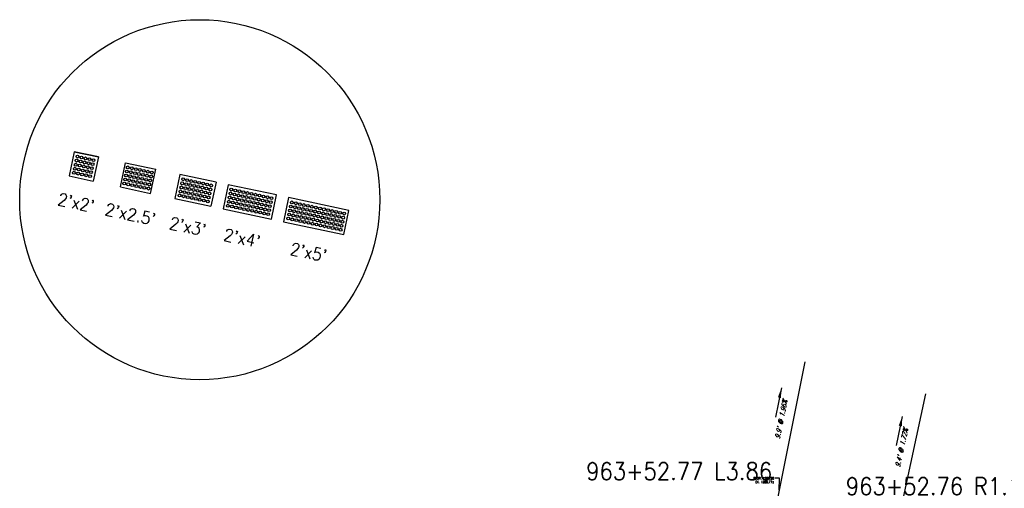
# Model space of a CAD drawing. Extents: x 167754 to 212748, y 396132 to 454338.
# Tile 146 of 147: x 173571 to 173651, y 454300 to 454338. Entities that reach past the tile are written whole.
import ezdxf
from ezdxf import colors
from ezdxf.entities.mleader import LeaderData, LeaderLine
from ezdxf.enums import TextEntityAlignment as Align
from ezdxf.math import Vec2, Vec3

# ---------------------------------------------------------------- set-up
doc = ezdxf.new("R2010")
doc.units = 0
doc.header["$MEASUREMENT"] = 0
doc.layers.get('0').update_dxf_attribs({"linetype": 'CONTINUOUS'})
for name, color, linetype, plot in [('0_3DP_MAT', 181, 'CONTINUOUS', False), ('0_EX. 3DP', 31, 'CONTINUOUS', False), ('SC_SCRATCH-1', 7, 'CONTINUOUS', False), ('SC_SCRATCH-2', 2, 'CONTINUOUS', False), ('SC_SCRATCH-3', 3, 'CONTINUOUS', False), ('SC_SCRATCH-4', 4, 'CONTINUOUS', False), ('SC_SCRATCH-5', 5, 'CONTINUOUS', False)]:
    doc.layers.add(name, color=color, linetype=linetype, plot=plot)
doc.layers.add('SC_SCRATCH-6', color=6, linetype='CONTINUOUS')
doc.styles.add('romans', font='romans.shx', dxfattribs={"width": 0.75, "oblique": 22.5})
doc.styles.get("Standard").update_dxf_attribs({"font": 'romans.shx', "width": 0.9})
doc.dimstyles.new('4P', dxfattribs={"dimscale": 4, "dimtxt": 0.14, "dimasz": 0.14, "dimexe": 0.05, "dimexo": 0.05, "dimgap": 0.05, "dimtad": 1, "dimzin": 0, "dimdsep": 46, "dimtxsty": 'romans', "dimcen": 0, "dimdle": 0.1, "dimclrd": 1, "dimclre": 1, "dimclrt": 7, "dimaunit": 1, "dimadec": 4, "dimazin": 0, "dimtfac": 1, "dimtmove": 0, "dimatfit": 2, "dimfxl": 1, "dimtvp": 1, "dimtolj": 1, "dimtzin": 0, "dimarcsym": 0})

# ---------------------------------------------------------------- blocks, each defined once
blk = doc.blocks.new('DOMES_5FT')
for p, q in [((-0.07, 2.499), (-2.069, 2.443)), ((-2.069, 2.443), (-1.929, -2.555)), ((0.07, -2.499), (-0.07, 2.499)), ((-1.929, -2.555), (0.07, -2.499))]:
    blk.add_line(p, q)
for centre in [(-1.725, 2.12), (-1.716, 1.788), (-1.392, 2.13), (-1.383, 1.797), (-1.059, 2.139), (-1.05, 1.806), (-0.727, 2.148), (-0.717, 1.816), (-0.708, 1.481), (-0.394, 2.158), (-0.384, 1.825), (-0.375, 1.49), (-1.706, 1.453), (-1.697, 1.12), (-1.688, 0.787), (-1.374, 1.462), (-1.364, 1.129), (-1.355, 0.796), (-1.041, 1.471), (-1.031, 1.138), (-1.022, 0.806), (-0.698, 1.148), (-0.689, 0.815), (-0.366, 1.157), (-0.356, 0.824), (-1.678, 0.454), (-1.669, 0.121), (-1.346, 0.463), (-1.336, 0.131), (-1.013, 0.473), (-1.003, 0.14), (-0.68, 0.482), (-0.67, 0.149), (-0.347, 0.491), (-0.338, 0.159), (-1.66, -0.212), (-1.65, -0.547), (-1.641, -0.881), (-1.327, -0.202), (-1.317, -0.537), (-1.308, -0.872), (-0.994, -0.193), (-0.985, -0.528), (-0.975, -0.863), (-0.661, -0.184), (-0.652, -0.518), (-0.642, -0.853), (-0.328, -0.174), (-0.319, -0.509), (-0.309, -0.844), (-1.632, -1.214), (-1.622, -1.547), (-1.299, -1.205), (-1.289, -1.538), (-0.966, -1.196), (-0.956, -1.528), (-0.633, -1.186), (-0.624, -1.519), (-0.3, -1.177), (-0.291, -1.51), (-1.613, -1.88), (-1.604, -2.213), (-1.28, -1.871), (-1.271, -2.204), (-0.947, -1.861), (-0.938, -2.194), (-0.614, -1.852), (-0.605, -2.185), (-0.281, -1.843), (-0.272, -2.175)]:
    blk.add_circle(centre, 0.115)
blk = doc.blocks.new('DOMES_4FT')
for p, q in [((-21.22, 49.29), (-23.96, 1.37)), ((2.74, 47.92), (-21.22, 49.29)), ((0, 0), (2.74, 47.92)), ((-23.96, 1.37), (0, 0))]:
    blk.add_line(p, q)
for centre in [(-17.89, 37.09), (-17.66, 41.08), (-17.43, 45.07), (-13.67, 40.86), (-13.44, 44.85), (-9.68, 40.63), (-9.45, 44.62), (-5.69, 40.4), (-5.47, 44.39), (-1.7, 40.17), (-1.48, 44.16), (-18.35, 29.12), (-18.12, 33.11), (-14.36, 28.89), (-14.13, 32.88), (-13.9, 36.87), (-10.37, 28.66), (-10.14, 32.65), (-9.91, 36.64), (-6.38, 28.43), (-6.15, 32.42), (-5.92, 36.41), (-2.39, 28.2), (-2.16, 32.19), (-1.93, 36.18), (-18.81, 21.09), (-18.58, 25.1), (-14.82, 20.86), (-14.59, 24.87), (-10.83, 20.63), (-10.6, 24.65), (-6.84, 20.4), (-6.61, 24.42), (-2.85, 20.18), (-2.62, 24.19), (-19.49, 9.12), (-19.26, 13.11), (-19.03, 17.1), (-15.5, 8.89), (-15.27, 12.88), (-15.04, 16.87), (-11.51, 8.66), (-11.28, 12.65), (-11.06, 16.64), (-7.52, 8.44), (-7.29, 12.42), (-7.07, 16.41), (-3.53, 8.21), (-3.3, 12.2), (-3.08, 16.19), (-19.72, 5.13), (-15.73, 4.9), (-11.74, 4.67), (-7.75, 4.45), (-3.76, 4.22)]:
    blk.add_circle(centre, 1.37)

msp = doc.modelspace()

# ---------------------------------------------------------------- linework, layer by layer
at = {"layer": '0_EX. 3DP'}
for points in [[(173628.155, 454280.38, 1287.281), (173630.812, 454290.824, 1286.981), (173632.719, 454300.209, 1286.746), (173634.653, 454309.916, 1286.552)], [(173642.465, 454298.171, 1286.742), (173644.417, 454307.32, 1286.581)]]:
    msp.add_polyline3d(points, dxfattribs=at)
at = {"layer": 'SC_SCRATCH-1', "color": 1}
for points in [[(173575.46, 454326.94), (173575.04, 454324.985)], [(173575.46, 454326.94), (173577.416, 454326.521)], [(173577.416, 454326.521), (173575.46, 454326.94)], [(173577.416, 454326.521), (173576.996, 454324.565)], [(173577.416, 454326.521), (173576.996, 454324.565)], [(173575.04, 454324.985), (173576.996, 454324.565)]]:
    msp.add_lwpolyline(points, dxfattribs=at)
at = {"layer": 'SC_SCRATCH-1'}
msp.add_circle((173585.619, 454323.052), 14.582, dxfattribs=at)
at = {"layer": 'SC_SCRATCH-1', "color": 1}
for centre in [(173575.575, 454325.889), (173575.645, 454326.215), (173575.715, 454326.54), (173575.97, 454326.145), (173576.04, 454326.47), (173576.296, 454326.075), (173576.366, 454326.4), (173576.622, 454326.005), (173576.691, 454326.33), (173576.947, 454325.935), (173577.017, 454326.261), (173575.435, 454325.238), (173575.505, 454325.563), (173575.761, 454325.168), (173575.831, 454325.493), (173575.901, 454325.819), (173576.086, 454325.098), (173576.156, 454325.424), (173576.226, 454325.749), (173576.482, 454325.354), (173576.552, 454325.679), (173576.807, 454325.284), (173576.877, 454325.609), (173576.412, 454325.028), (173576.738, 454324.958)]:
    msp.add_circle(centre, 0.115, dxfattribs=at)
at = {"layer": 'SC_SCRATCH-2', "color": 6}
for points in [[(173579.196, 454324.093), (173579.615, 454326.049)], [(173579.615, 454326.049), (173582.06, 454325.524)], [(173581.64, 454323.568), (173582.06, 454325.524)], [(173579.196, 454324.093), (173581.64, 454323.568)]]:
    msp.add_lwpolyline(points, dxfattribs=at)
for centre in [(173579.718, 454325.343), (173579.788, 454325.669), (173580.043, 454325.274), (173580.113, 454325.599), (173580.369, 454325.204), (173580.439, 454325.529), (173580.694, 454325.134), (173580.764, 454325.459), (173581.09, 454325.389), (173581.417, 454325.319), (173581.745, 454325.249), (173579.508, 454324.367), (173579.578, 454324.692), (173579.648, 454325.018), (173579.834, 454324.297), (173579.904, 454324.622), (173579.973, 454324.948), (173580.229, 454324.552), (173580.299, 454324.878), (173580.555, 454324.483), (173580.625, 454324.808), (173580.88, 454324.413), (173580.95, 454324.738), (173581.02, 454325.064), (173581.208, 454324.342), (173581.278, 454324.668), (173581.348, 454324.994), (173581.605, 454324.598), (173581.675, 454324.923), (173580.159, 454324.227), (173580.485, 454324.157), (173580.81, 454324.087), (173581.138, 454324.017), (173581.465, 454323.947), (173581.535, 454324.272)]:
    msp.add_circle(centre, 0.115, dxfattribs=at)
at = {"layer": 'SC_SCRATCH-3'}
for points in [[(173584.015, 454325.104), (173583.595, 454323.149)], [(173586.948, 454324.475), (173584.015, 454325.104)], [(173586.948, 454324.475), (173586.529, 454322.519)], [(173583.595, 454323.149), (173586.529, 454322.519)]]:
    msp.add_lwpolyline(points, dxfattribs=at)
for centre in [(173584.201, 454324.378), (173584.271, 454324.704), (173584.527, 454324.308), (173584.596, 454324.634), (173584.922, 454324.564), (173585.248, 454324.494), (173585.573, 454324.424), (173585.899, 454324.354), (173586.224, 454324.284), (173584.061, 454323.727), (173584.131, 454324.053), (173584.387, 454323.657), (173584.457, 454323.983), (173584.712, 454323.587), (173584.782, 454323.913), (173584.852, 454324.238), (173585.038, 454323.517), (173585.108, 454323.843), (173585.178, 454324.168), (173585.433, 454323.773), (173585.503, 454324.099), (173585.759, 454323.703), (173585.829, 454324.029), (173586.085, 454323.633), (173586.154, 454323.959), (173586.41, 454323.563), (173586.48, 454323.889), (173586.55, 454324.215), (173583.991, 454323.401), (173584.317, 454323.331), (173584.642, 454323.262), (173584.968, 454323.192), (173585.294, 454323.122), (173585.364, 454323.447), (173585.619, 454323.052), (173585.689, 454323.378), (173585.945, 454322.982), (173586.015, 454323.308), (173586.27, 454322.912), (173586.34, 454323.238)]:
    msp.add_circle(centre, 0.115, dxfattribs=at)

# ---------------------------------------------------------------- block references
at = {"layer": 'SC_SCRATCH-4', "xscale": 0.08333333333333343, "yscale": 0.08333333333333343, "zscale": 0.08333333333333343, "rotation": 261.3357313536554}
msp.add_blockref('DOMES_4FT', (173587.506, 454322.309), dxfattribs=at)
at = {"layer": 'SC_SCRATCH-5', "rotation": 76.27761587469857}
msp.add_blockref('DOMES_5FT', (173595.262, 454322.703), dxfattribs=at)

# ---------------------------------------------------------------- texts
at = {"layer": '0_EX. 3DP', "style": 'romans', "oblique": 22.5, "width": 0.75}
for s, rotation, p in [("9.9' @ 1.96%", 78.73207, (173632.901, 454305.219)), ("9.4' @ 1.72%", 77.95615, (173642.659, 454302.912))]:
    msp.add_text(s, height=0.4, rotation=rotation, dxfattribs=at).set_placement(p, align=Align.CENTER)
at = {"layer": 'SC_SCRATCH-1', "color": 1, "insert": (173575.604, 454322.818), "char_height": 1, "attachment_point": 5, "rotation": 347.88624}
msp.add_mtext_dynamic_manual_height_columns("2'x2'", width=2.84833, gutter_width=12, heights=[0], dxfattribs=at)
at = {"layer": 'SC_SCRATCH-2', "color": 6, "insert": (173580.004, 454321.874), "char_height": 1, "attachment_point": 5, "rotation": 347.88624}
msp.add_mtext_dynamic_manual_height_columns("2'x2.5'", width=2.84833, gutter_width=12, heights=[0], dxfattribs=at)
at = {"layer": 'SC_SCRATCH-3', "insert": (173584.648, 454320.877), "char_height": 1, "attachment_point": 5, "rotation": 347.88624}
msp.add_mtext_dynamic_manual_height_columns("2'x3'", width=2.84833, gutter_width=12, heights=[0], dxfattribs=at)
at = {"layer": 'SC_SCRATCH-4', "insert": (173589.049, 454319.939), "char_height": 1, "attachment_point": 5, "rotation": 347.88624}
msp.add_mtext_dynamic_manual_height_columns("2'x4'", width=2.84833, gutter_width=12, heights=[0], dxfattribs=at)
at = {"layer": 'SC_SCRATCH-5', "insert": (173594.434, 454318.789), "char_height": 1, "attachment_point": 5, "rotation": 347.88624}
msp.add_mtext_dynamic_manual_height_columns("2'x5'", width=2.84833, gutter_width=12, heights=[0], dxfattribs=at)
at = {"layer": 'SC_SCRATCH-6', "width": 0.9}
msp.add_text('963+52.76 R1.13', height=1.4, dxfattribs=at).set_placement((173637.951, 454299.843), align=Align.MIDDLE_LEFT)

# ---------------------------------------------------------------- leaders
at = {"layer": '0_EX. 3DP'}
for points in [[(173632.727, 454307.804), (173632.258, 454305.45)], [(173642.519, 454305.5), (173642.018, 454303.152)]]:
    msp.add_leader(points, dimstyle='4P', override={"dimscale": 20, "dimtxt": 0.12, "dimasz": 0.04, "dimdec": 2}, dxfattribs=at)

# ---------------------------------------------------------------- next in the draw order: leaders
at = {"layer": '0_3DP_MAT'}
ml = msp.add_multileader_mtext('Standard', dxfattribs=at)
ml.set_content('PROP. 1286.98\\PEX. 1286.77±', color=256)
ml.set_leader_properties()
ml.build(insert=Vec2(0, 0))
ml.multileader.update_dxf_attribs({"dogleg_length": 0.36, "arrow_head_size": 0.18})
ctx = ml.context
ctx.base_point, ctx.char_height, ctx.arrow_head_size, ctx.landing_gap_size, ctx.plane_origin = Vec3(173630.197, 454300.485), 0.18, 0.18, 0.09, Vec3(173616.303, 454307.435)
ctx.text_align_type = 2
notes = []
notes.append((ctx, [(1, (1, 1, 0), (173632.581, 454300.485), (-1, 0), 0.36, [(0, [(173632.545, 454299.352)], 0, [])])]))
ctx.mtext.insert, ctx.mtext.alignment, ctx.mtext.flow_direction = Vec3(173632.131, 454300.575), 3, 5
ctx.mtext.has_bg_fill, ctx.mtext.bg_color, ctx.mtext.bg_scale_factor, ctx.mtext.bg_transparency, ctx.mtext.use_window_bg_color = 1, -1027028792, 1.5, 0, 1
for ctx, leaders in notes:
    for number, flags, end, landing, length, lines in leaders:
        leader = LeaderData()
        leader.index, (leader.has_last_leader_line, leader.has_dogleg_vector, leader.attachment_direction) = number, flags
        leader.last_leader_point, leader.dogleg_vector, leader.dogleg_length = Vec3(end), Vec3(landing), length
        for number, points, colour, breaks in lines:
            line = LeaderLine()
            line.index, line.vertices, line.color, line.breaks = number, Vec3.list(points), colors.encode_raw_color(colour), breaks
            leader.lines.append(line)
        ctx.leaders.append(leader)

# ---------------------------------------------------------------- next in the draw order: texts
at = {"layer": 'SC_SCRATCH-6', "width": 0.9}
msp.add_text('963+52.77 L3.86', height=1.4, dxfattribs=at).set_placement((173631.98, 454301.061), align=Align.MIDDLE_RIGHT)

doc.saveas('drawing.dxf')
